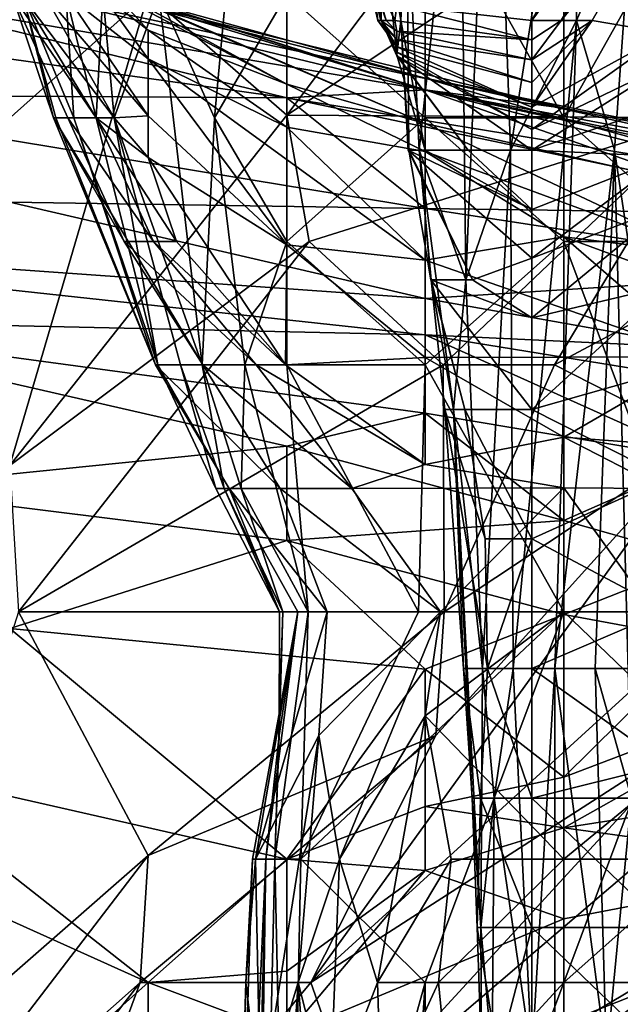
# Model space of a CAD drawing. Extents: x -1.05 to 1.05, y -0.36 to 0.36.
# Tile 41 of 226: x -0.8922 to -0.8672, y 0.1673 to 0.2082. Entities that reach past the tile are written whole.
import ezdxf

# ---------------------------------------------------------------- set-up
doc = ezdxf.new("R2010")
doc.units = 0

msp = doc.modelspace()

# ---------------------------------------------------------------- linework, layer by layer
for points in [[(-0.873866, 0.218947, 0.200041), (-0.873628, 0.19741, 0.207512), (-0.872522, 0.224331, 0.207512)], [(-0.872522, 0.224331, 0.207512), (-0.873628, 0.19741, 0.207512), (-0.871762, 0.202794, 0.218717)], [(-0.872522, 0.224331, 0.207512), (-0.871762, 0.202794, 0.218717), (-0.86922, 0.218947, 0.233658)], [(-0.886828, 0.209272, 0.79847), (-0.881069, 0.204252, 0.789942), (-0.869551, 0.219539, 0.791908)], [(-0.881069, 0.204252, 0.789942), (-0.858032, 0.219539, 0.782392), (-0.869551, 0.219539, 0.791908)], [(-0.881069, 0.204252, 0.789942), (-0.863791, 0.204139, 0.773838), (-0.858032, 0.219539, 0.782392)], [(-0.876085, 0.213563, 0.1851), (-0.875566, 0.202794, 0.192571), (-0.873866, 0.218947, 0.200041)], [(-0.875566, 0.202794, 0.192571), (-0.873628, 0.19741, 0.207512), (-0.873866, 0.218947, 0.200041)], [(-0.869022, 0.208178, 0.237394), (-0.86922, 0.218947, 0.233658), (-0.871762, 0.202794, 0.218717)], [(-0.869022, 0.208178, 0.237394), (-0.86668, 0.213563, 0.252335), (-0.86922, 0.218947, 0.233658)], [(-0.868046, 0.213563, 0.144012), (-0.865262, 0.215793, 0.147747), (-0.870881, 0.208178, 0.151868)], [(-0.870881, 0.208178, 0.151868), (-0.865262, 0.215793, 0.147747), (-0.869666, 0.208178, 0.155218)], [(-0.869666, 0.208178, 0.155218), (-0.865262, 0.215793, 0.147747), (-0.865262, 0.213591, 0.155218)], [(-0.898347, 0.199006, 0.801361), (-0.886828, 0.209272, 0.79847), (-0.898347, 0.214405, 0.810562)], [(-0.884072, 0.204139, 0.27388), (-0.88639, 0.209272, 0.278795), (-0.883133, 0.214405, 0.27388)], [(-0.883133, 0.214405, 0.27388), (-0.881069, 0.209272, 0.271435), (-0.884072, 0.204139, 0.27388)], [(-0.87531, 0.204139, 0.266877), (-0.881069, 0.209272, 0.271435), (-0.87531, 0.214405, 0.268136)], [(-0.869551, 0.204139, 0.264368), (-0.87531, 0.214405, 0.268136), (-0.869551, 0.214405, 0.265519)], [(-0.87531, 0.204139, 0.266877), (-0.87531, 0.214405, 0.268136), (-0.869551, 0.204139, 0.264368)], [(-0.869551, 0.204139, 0.264368), (-0.869551, 0.214405, 0.265519), (-0.863791, 0.214405, 0.263944)], [(-0.863791, 0.214405, 0.263944), (-0.863791, 0.199006, 0.262936), (-0.869551, 0.204139, 0.264368)], [(-0.868371, 0.208178, 0.158953), (-0.869666, 0.208178, 0.155218), (-0.865262, 0.213591, 0.155218)], [(-0.865262, 0.213591, 0.155218), (-0.865262, 0.207661, 0.170159), (-0.868371, 0.208178, 0.158953)], [(-0.8791, 0.213563, 0.151483), (-0.876573, 0.208178, 0.155218), (-0.878836, 0.213563, 0.155218)], [(-0.876501, 0.208814, 0.151483), (-0.876573, 0.208178, 0.155218), (-0.8791, 0.213563, 0.151483)], [(-0.878836, 0.213563, 0.155218), (-0.876936, 0.208178, 0.158953), (-0.878521, 0.213563, 0.158953)], [(-0.876573, 0.208178, 0.155218), (-0.876936, 0.208178, 0.158953), (-0.878836, 0.213563, 0.155218)], [(-0.878521, 0.213563, 0.158953), (-0.877279, 0.208178, 0.166424), (-0.877947, 0.213563, 0.166424)], [(-0.877167, 0.208178, 0.162688), (-0.877279, 0.208178, 0.166424), (-0.878521, 0.213563, 0.158953)], [(-0.876936, 0.208178, 0.158953), (-0.877167, 0.208178, 0.162688), (-0.878521, 0.213563, 0.158953)], [(-0.877279, 0.208178, 0.166424), (-0.877141, 0.208178, 0.173894), (-0.877947, 0.213563, 0.166424)], [(-0.877947, 0.213563, 0.166424), (-0.877141, 0.208178, 0.173894), (-0.877209, 0.213563, 0.173894)], [(-0.876326, 0.208178, 0.1851), (-0.876085, 0.213563, 0.1851), (-0.877209, 0.213563, 0.173894)], [(-0.876326, 0.208178, 0.1851), (-0.877209, 0.213563, 0.173894), (-0.876501, 0.206737, 0.177629)], [(-0.877209, 0.213563, 0.173894), (-0.877141, 0.208178, 0.173894), (-0.876501, 0.206737, 0.177629)], [(-0.876326, 0.208178, 0.1851), (-0.875999, 0.202794, 0.188835), (-0.876085, 0.213563, 0.1851)], [(-0.875999, 0.202794, 0.188835), (-0.875566, 0.202794, 0.192571), (-0.876085, 0.213563, 0.1851)], [(-0.870881, 0.208178, 0.151868), (-0.870881, 0.209445, 0.147747), (-0.868046, 0.213563, 0.144012)], [(-0.869022, 0.208178, 0.237394), (-0.867441, 0.202794, 0.2486), (-0.86668, 0.213563, 0.252335)], [(-0.867441, 0.202794, 0.2486), (-0.86502, 0.186642, 0.267276), (-0.86668, 0.213563, 0.252335)], [(-0.892588, 0.210569, 0.440986), (-0.87531, 0.205783, 0.440986), (-0.892588, 0.210206, 0.450816)], [(-0.892588, 0.210569, 0.440986), (-0.87531, 0.205297, 0.426241), (-0.87531, 0.205783, 0.440986)], [(-0.887892, 0.209272, 0.426241), (-0.87531, 0.205297, 0.426241), (-0.892588, 0.210569, 0.440986)], [(-0.892588, 0.210206, 0.450816), (-0.87531, 0.205783, 0.440986), (-0.869551, 0.204541, 0.450816)], [(-0.869551, 0.204541, 0.450816), (-0.892588, 0.20949, 0.460645), (-0.892588, 0.210206, 0.450816)], [(-0.892588, 0.20949, 0.460645), (-0.87531, 0.205305, 0.46556), (-0.898602, 0.209272, 0.47539)], [(-0.892588, 0.20949, 0.460645), (-0.869551, 0.204541, 0.450816), (-0.87531, 0.205305, 0.46556)], [(-0.898602, 0.209272, 0.47539), (-0.87531, 0.205305, 0.46556), (-0.881069, 0.204977, 0.480305)], [(-0.898602, 0.209272, 0.47539), (-0.881069, 0.204977, 0.480305), (-0.898347, 0.207397, 0.48522)], [(-0.892588, 0.189687, 0.789942), (-0.886828, 0.209272, 0.79847), (-0.898347, 0.199006, 0.801361)], [(-0.892588, 0.189687, 0.789942), (-0.881069, 0.204252, 0.789942), (-0.886828, 0.209272, 0.79847)], [(-0.892498, 0.209272, 0.337774), (-0.889001, 0.204139, 0.352518), (-0.892132, 0.209272, 0.352518)], [(-0.890176, 0.204139, 0.342688), (-0.889001, 0.204139, 0.352518), (-0.892498, 0.209272, 0.337774)], [(-0.890776, 0.204139, 0.327944), (-0.890176, 0.204139, 0.342688), (-0.892498, 0.209272, 0.337774)], [(-0.892061, 0.209272, 0.323029), (-0.890776, 0.204139, 0.327944), (-0.892498, 0.209272, 0.337774)], [(-0.889001, 0.204139, 0.352518), (-0.888241, 0.204139, 0.357433), (-0.892132, 0.209272, 0.352518)], [(-0.888241, 0.204139, 0.357433), (-0.891158, 0.209272, 0.367263), (-0.892132, 0.209272, 0.352518)], [(-0.890668, 0.204139, 0.318114), (-0.890776, 0.204139, 0.327944), (-0.892061, 0.209272, 0.323029)], [(-0.88993, 0.204139, 0.303369), (-0.890668, 0.204139, 0.318114), (-0.892061, 0.209272, 0.323029)], [(-0.890255, 0.209272, 0.298455), (-0.88993, 0.204139, 0.303369), (-0.892061, 0.209272, 0.323029)], [(-0.886828, 0.204227, 0.367263), (-0.891158, 0.209272, 0.367263), (-0.888241, 0.204139, 0.357433)], [(-0.890253, 0.209272, 0.377093), (-0.891158, 0.209272, 0.367263), (-0.886828, 0.204227, 0.367263)], [(-0.888999, 0.204139, 0.29354), (-0.88993, 0.204139, 0.303369), (-0.890255, 0.209272, 0.298455)], [(-0.888719, 0.209272, 0.288625), (-0.888999, 0.204139, 0.29354), (-0.890255, 0.209272, 0.298455)], [(-0.888765, 0.209272, 0.391837), (-0.890253, 0.209272, 0.377093), (-0.886828, 0.206585, 0.382007)], [(-0.886828, 0.206585, 0.382007), (-0.890253, 0.209272, 0.377093), (-0.886828, 0.204227, 0.367263)], [(-0.888242, 0.204139, 0.288625), (-0.888999, 0.204139, 0.29354), (-0.888719, 0.209272, 0.288625)], [(-0.888188, 0.209272, 0.401667), (-0.888765, 0.209272, 0.391837), (-0.886828, 0.20778, 0.391837)], [(-0.886828, 0.20778, 0.391837), (-0.888765, 0.209272, 0.391837), (-0.886828, 0.206585, 0.382007)], [(-0.888242, 0.204139, 0.288625), (-0.888719, 0.209272, 0.288625), (-0.88639, 0.209272, 0.278795)], [(-0.88639, 0.209272, 0.278795), (-0.884585, 0.193873, 0.278795), (-0.888242, 0.204139, 0.288625)], [(-0.888188, 0.209272, 0.401667), (-0.881069, 0.205543, 0.401667), (-0.887887, 0.209272, 0.411497)], [(-0.886828, 0.20778, 0.391837), (-0.881069, 0.205543, 0.401667), (-0.888188, 0.209272, 0.401667)], [(-0.887786, 0.209272, 0.421326), (-0.87531, 0.205297, 0.426241), (-0.887892, 0.209272, 0.426241)], [(-0.887887, 0.209272, 0.411497), (-0.87531, 0.203901, 0.406582), (-0.887786, 0.209272, 0.421326)], [(-0.887887, 0.209272, 0.411497), (-0.881069, 0.205543, 0.401667), (-0.87531, 0.203901, 0.406582)], [(-0.887786, 0.209272, 0.421326), (-0.87531, 0.203901, 0.406582), (-0.87531, 0.205297, 0.426241)], [(-0.884072, 0.204139, 0.27388), (-0.884585, 0.193873, 0.278795), (-0.88639, 0.209272, 0.278795)], [(-0.881069, 0.209272, 0.271435), (-0.881069, 0.199006, 0.271093), (-0.884072, 0.204139, 0.27388)], [(-0.881069, 0.199006, 0.271093), (-0.881069, 0.209272, 0.271435), (-0.87531, 0.204139, 0.266877)], [(-0.876501, 0.208814, 0.151483), (-0.870881, 0.209445, 0.147747), (-0.870881, 0.208178, 0.151868)], [(-0.870881, 0.207386, 0.155218), (-0.876573, 0.208178, 0.155218), (-0.876501, 0.208814, 0.151483)], [(-0.870881, 0.208178, 0.151868), (-0.870881, 0.207386, 0.155218), (-0.876501, 0.208814, 0.151483)], [(-0.877141, 0.208178, 0.173894), (-0.877279, 0.208178, 0.166424), (-0.876501, 0.207083, 0.166424)], [(-0.876501, 0.207083, 0.166424), (-0.877279, 0.208178, 0.166424), (-0.876501, 0.207393, 0.162688)], [(-0.877279, 0.208178, 0.166424), (-0.877167, 0.208178, 0.162688), (-0.876501, 0.207393, 0.162688)], [(-0.876501, 0.207393, 0.162688), (-0.877167, 0.208178, 0.162688), (-0.876501, 0.207734, 0.158953)], [(-0.877167, 0.208178, 0.162688), (-0.876936, 0.208178, 0.158953), (-0.876501, 0.207734, 0.158953)], [(-0.876501, 0.206737, 0.177629), (-0.877141, 0.208178, 0.173894), (-0.876501, 0.206719, 0.173894)], [(-0.876501, 0.206719, 0.173894), (-0.877141, 0.208178, 0.173894), (-0.876501, 0.206867, 0.170159)], [(-0.876501, 0.206867, 0.170159), (-0.877141, 0.208178, 0.173894), (-0.876501, 0.207083, 0.166424)], [(-0.876501, 0.207734, 0.158953), (-0.876936, 0.208178, 0.158953), (-0.876573, 0.208178, 0.155218)], [(-0.876573, 0.208178, 0.155218), (-0.870881, 0.207386, 0.155218), (-0.876501, 0.207734, 0.158953)], [(-0.876501, 0.206737, 0.177629), (-0.875319, 0.202794, 0.181365), (-0.876326, 0.208178, 0.1851)], [(-0.876028, 0.202794, 0.1851), (-0.875999, 0.202794, 0.188835), (-0.876326, 0.208178, 0.1851)], [(-0.875319, 0.202794, 0.181365), (-0.876028, 0.202794, 0.1851), (-0.876326, 0.208178, 0.1851)], [(-0.871655, 0.181258, 0.222453), (-0.869022, 0.208178, 0.237394), (-0.871762, 0.202794, 0.218717)], [(-0.871655, 0.181258, 0.222453), (-0.86992, 0.181258, 0.233658), (-0.869022, 0.208178, 0.237394)], [(-0.868371, 0.208178, 0.158953), (-0.870881, 0.206549, 0.158953), (-0.869666, 0.208178, 0.155218)], [(-0.870881, 0.206549, 0.158953), (-0.870881, 0.207386, 0.155218), (-0.869666, 0.208178, 0.155218)], [(-0.870881, 0.207386, 0.155218), (-0.870881, 0.208178, 0.151868), (-0.869666, 0.208178, 0.155218)], [(-0.870881, 0.205606, 0.162688), (-0.870881, 0.206549, 0.158953), (-0.868371, 0.208178, 0.158953)], [(-0.865262, 0.207661, 0.170159), (-0.870881, 0.204582, 0.166424), (-0.868371, 0.208178, 0.158953)], [(-0.870881, 0.204582, 0.166424), (-0.870881, 0.205606, 0.162688), (-0.868371, 0.208178, 0.158953)], [(-0.869022, 0.208178, 0.237394), (-0.86992, 0.181258, 0.233658), (-0.867441, 0.202794, 0.2486)], [(-0.881069, 0.203749, 0.386922), (-0.886828, 0.20778, 0.391837), (-0.886828, 0.206585, 0.382007)], [(-0.886828, 0.20778, 0.391837), (-0.881069, 0.203749, 0.386922), (-0.881069, 0.205543, 0.401667)], [(-0.876501, 0.207734, 0.158953), (-0.870881, 0.206549, 0.158953), (-0.876501, 0.207393, 0.162688)], [(-0.876501, 0.207734, 0.158953), (-0.870881, 0.207386, 0.155218), (-0.870881, 0.206549, 0.158953)], [(-0.870881, 0.203655, 0.170159), (-0.865262, 0.207661, 0.170159), (-0.865262, 0.206359, 0.173894)], [(-0.870881, 0.204582, 0.166424), (-0.865262, 0.207661, 0.170159), (-0.870881, 0.203655, 0.170159)], [(-0.904106, 0.205112, 0.499964), (-0.898347, 0.207397, 0.48522), (-0.881069, 0.204977, 0.480305)], [(-0.876501, 0.207393, 0.162688), (-0.870881, 0.205606, 0.162688), (-0.876501, 0.207083, 0.166424)], [(-0.876501, 0.207393, 0.162688), (-0.870881, 0.206549, 0.158953), (-0.870881, 0.205606, 0.162688)], [(-0.876501, 0.207083, 0.166424), (-0.870881, 0.204582, 0.166424), (-0.876501, 0.206867, 0.170159)], [(-0.876501, 0.207083, 0.166424), (-0.870881, 0.205606, 0.162688), (-0.870881, 0.204582, 0.166424)], [(-0.876501, 0.206719, 0.173894), (-0.876501, 0.206867, 0.170159), (-0.870881, 0.203655, 0.170159)], [(-0.876501, 0.206867, 0.170159), (-0.870881, 0.204582, 0.166424), (-0.870881, 0.203655, 0.170159)], [(-0.876501, 0.206719, 0.173894), (-0.873524, 0.202794, 0.177629), (-0.876501, 0.206737, 0.177629)], [(-0.873524, 0.202794, 0.177629), (-0.875319, 0.202794, 0.181365), (-0.876501, 0.206737, 0.177629)], [(-0.870881, 0.202794, 0.173578), (-0.873524, 0.202794, 0.177629), (-0.876501, 0.206719, 0.173894)], [(-0.870881, 0.202794, 0.173578), (-0.876501, 0.206719, 0.173894), (-0.870881, 0.203655, 0.170159)], [(-0.881069, 0.203749, 0.386922), (-0.886828, 0.206585, 0.382007), (-0.87531, 0.198222, 0.372178)], [(-0.87531, 0.198222, 0.372178), (-0.886828, 0.206585, 0.382007), (-0.881069, 0.198869, 0.362348)], [(-0.881069, 0.198869, 0.362348), (-0.886828, 0.206585, 0.382007), (-0.886828, 0.204227, 0.367263)], [(-0.865262, 0.206359, 0.173894), (-0.865262, 0.20469, 0.177629), (-0.870881, 0.202794, 0.173578)], [(-0.870881, 0.202794, 0.173578), (-0.870881, 0.203655, 0.170159), (-0.865262, 0.206359, 0.173894)], [(-0.87531, 0.203901, 0.406582), (-0.881069, 0.205543, 0.401667), (-0.87531, 0.202741, 0.396752)], [(-0.881069, 0.205543, 0.401667), (-0.881069, 0.203749, 0.386922), (-0.87531, 0.202741, 0.396752)], [(-0.87531, 0.205783, 0.440986), (-0.846514, 0.199378, 0.436071), (-0.841895, 0.199006, 0.455731)], [(-0.869718, 0.204139, 0.431156), (-0.846514, 0.199378, 0.436071), (-0.87531, 0.205783, 0.440986)], [(-0.87531, 0.205783, 0.440986), (-0.841895, 0.199006, 0.455731), (-0.869551, 0.204541, 0.450816)], [(-0.87531, 0.205297, 0.426241), (-0.869718, 0.204139, 0.431156), (-0.87531, 0.205783, 0.440986)], [(-0.904106, 0.205112, 0.499964), (-0.881069, 0.204977, 0.480305), (-0.87531, 0.200377, 0.499964)], [(-0.904106, 0.205112, 0.499964), (-0.87531, 0.200377, 0.499964), (-0.892588, 0.200634, 0.509794)], [(-0.87531, 0.205305, 0.46556), (-0.852273, 0.200259, 0.47539), (-0.881069, 0.204977, 0.480305)], [(-0.881069, 0.204977, 0.480305), (-0.858032, 0.200143, 0.48522), (-0.87531, 0.200377, 0.499964)], [(-0.881069, 0.204977, 0.480305), (-0.852273, 0.200259, 0.47539), (-0.858032, 0.200143, 0.48522)], [(-0.87531, 0.205305, 0.46556), (-0.841895, 0.199006, 0.455731), (-0.852273, 0.200259, 0.47539)], [(-0.869551, 0.204541, 0.450816), (-0.841895, 0.199006, 0.455731), (-0.87531, 0.205305, 0.46556)], [(-0.87531, 0.205297, 0.426241), (-0.858032, 0.200922, 0.421326), (-0.869718, 0.204139, 0.431156)], [(-0.87531, 0.205297, 0.426241), (-0.863791, 0.201283, 0.411497), (-0.858032, 0.200922, 0.421326)], [(-0.863791, 0.201283, 0.411497), (-0.87531, 0.205297, 0.426241), (-0.87531, 0.203901, 0.406582)], [(-0.870881, 0.202794, 0.173578), (-0.865262, 0.20469, 0.177629), (-0.865262, 0.202532, 0.181365)], [(-0.892588, 0.189687, 0.789942), (-0.880145, 0.199006, 0.785027), (-0.881069, 0.204252, 0.789942)], [(-0.888241, 0.204139, 0.357433), (-0.886828, 0.202491, 0.357433), (-0.886828, 0.204227, 0.367263)], [(-0.881069, 0.198869, 0.362348), (-0.886828, 0.204227, 0.367263), (-0.886828, 0.202491, 0.357433)], [(-0.880145, 0.199006, 0.785027), (-0.863791, 0.204139, 0.773838), (-0.881069, 0.204252, 0.789942)], [(-0.887837, 0.199006, 0.332859), (-0.890176, 0.204139, 0.342688), (-0.890776, 0.204139, 0.327944)], [(-0.887837, 0.199006, 0.332859), (-0.890776, 0.204139, 0.327944), (-0.88456, 0.193873, 0.327944)], [(-0.88456, 0.193873, 0.327944), (-0.890776, 0.204139, 0.327944), (-0.886523, 0.193873, 0.308284)], [(-0.890776, 0.204139, 0.327944), (-0.890668, 0.204139, 0.318114), (-0.886523, 0.193873, 0.308284)], [(-0.890668, 0.204139, 0.318114), (-0.88993, 0.204139, 0.303369), (-0.886523, 0.193873, 0.308284)], [(-0.889001, 0.204139, 0.352518), (-0.890176, 0.204139, 0.342688), (-0.886616, 0.199006, 0.342688)], [(-0.886616, 0.199006, 0.342688), (-0.890176, 0.204139, 0.342688), (-0.887837, 0.199006, 0.332859)], [(-0.886523, 0.193873, 0.308284), (-0.88993, 0.204139, 0.303369), (-0.886434, 0.193873, 0.29354)], [(-0.88993, 0.204139, 0.303369), (-0.888999, 0.204139, 0.29354), (-0.886434, 0.193873, 0.29354)], [(-0.888241, 0.204139, 0.357433), (-0.889001, 0.204139, 0.352518), (-0.886828, 0.202491, 0.357433)], [(-0.886828, 0.202491, 0.357433), (-0.889001, 0.204139, 0.352518), (-0.885658, 0.199006, 0.347603)], [(-0.885658, 0.199006, 0.347603), (-0.889001, 0.204139, 0.352518), (-0.886616, 0.199006, 0.342688)], [(-0.888999, 0.204139, 0.29354), (-0.888242, 0.204139, 0.288625), (-0.886434, 0.193873, 0.29354)], [(-0.888242, 0.204139, 0.288625), (-0.885492, 0.193873, 0.28371), (-0.886434, 0.193873, 0.29354)], [(-0.884585, 0.193873, 0.278795), (-0.885492, 0.193873, 0.28371), (-0.888242, 0.204139, 0.288625)], [(-0.882812, 0.193873, 0.27388), (-0.884585, 0.193873, 0.278795), (-0.884072, 0.204139, 0.27388)], [(-0.884072, 0.204139, 0.27388), (-0.881069, 0.199006, 0.271093), (-0.882812, 0.193873, 0.27388)], [(-0.87531, 0.193873, 0.267312), (-0.881069, 0.199006, 0.271093), (-0.87531, 0.204139, 0.266877)], [(-0.87531, 0.202741, 0.396752), (-0.881069, 0.203749, 0.386922), (-0.87531, 0.198222, 0.372178)], [(-0.880145, 0.199006, 0.785027), (-0.874566, 0.193873, 0.775197), (-0.863791, 0.204139, 0.773838)], [(-0.869551, 0.199006, 0.264336), (-0.87531, 0.204139, 0.266877), (-0.869551, 0.204139, 0.264368)], [(-0.87531, 0.193873, 0.267312), (-0.87531, 0.204139, 0.266877), (-0.869551, 0.199006, 0.264336)], [(-0.87531, 0.203901, 0.406582), (-0.863791, 0.198489, 0.391837), (-0.863791, 0.201283, 0.411497)], [(-0.87531, 0.202741, 0.396752), (-0.863791, 0.198489, 0.391837), (-0.87531, 0.203901, 0.406582)], [(-0.874566, 0.193873, 0.775197), (-0.869939, 0.193873, 0.770282), (-0.863791, 0.204139, 0.773838)], [(-0.869939, 0.193873, 0.770282), (-0.863791, 0.190752, 0.760453), (-0.850737, 0.204139, 0.760453)], [(-0.869939, 0.193873, 0.770282), (-0.850737, 0.204139, 0.760453), (-0.863791, 0.204139, 0.773838)], [(-0.858032, 0.200922, 0.421326), (-0.846514, 0.199378, 0.436071), (-0.869718, 0.204139, 0.431156)], [(-0.869551, 0.204139, 0.264368), (-0.863791, 0.199006, 0.262936), (-0.869551, 0.199006, 0.264336)], [(-0.876028, 0.202794, 0.1851), (-0.873354, 0.19741, 0.188835), (-0.875999, 0.202794, 0.188835)], [(-0.870881, 0.198308, 0.1851), (-0.873354, 0.19741, 0.188835), (-0.876028, 0.202794, 0.1851)], [(-0.870881, 0.198308, 0.1851), (-0.876028, 0.202794, 0.1851), (-0.870881, 0.200327, 0.181365)], [(-0.876028, 0.202794, 0.1851), (-0.875319, 0.202794, 0.181365), (-0.870881, 0.200327, 0.181365)], [(-0.875999, 0.202794, 0.188835), (-0.875078, 0.19741, 0.192571), (-0.875566, 0.202794, 0.192571)], [(-0.873354, 0.19741, 0.188835), (-0.875078, 0.19741, 0.192571), (-0.875999, 0.202794, 0.188835)], [(-0.874132, 0.192026, 0.203776), (-0.873628, 0.19741, 0.207512), (-0.875566, 0.202794, 0.192571)], [(-0.875069, 0.19741, 0.196306), (-0.874132, 0.192026, 0.203776), (-0.875566, 0.202794, 0.192571)], [(-0.875078, 0.19741, 0.192571), (-0.875069, 0.19741, 0.196306), (-0.875566, 0.202794, 0.192571)], [(-0.875319, 0.202794, 0.181365), (-0.873524, 0.202794, 0.177629), (-0.870881, 0.200327, 0.181365)], [(-0.863791, 0.198489, 0.391837), (-0.87531, 0.202741, 0.396752), (-0.869551, 0.199193, 0.386922)], [(-0.87531, 0.198222, 0.372178), (-0.869551, 0.199193, 0.386922), (-0.87531, 0.202741, 0.396752)], [(-0.872931, 0.181258, 0.214982), (-0.871762, 0.202794, 0.218717), (-0.873628, 0.19741, 0.207512)], [(-0.870881, 0.200327, 0.181365), (-0.873524, 0.202794, 0.177629), (-0.870881, 0.202794, 0.173578)], [(-0.872931, 0.181258, 0.214982), (-0.871655, 0.181258, 0.222453), (-0.871762, 0.202794, 0.218717)], [(-0.865262, 0.202532, 0.181365), (-0.870881, 0.200327, 0.181365), (-0.870881, 0.202794, 0.173578)], [(-0.870881, 0.198308, 0.1851), (-0.865262, 0.202532, 0.181365), (-0.865262, 0.200437, 0.1851)], [(-0.870881, 0.200327, 0.181365), (-0.865262, 0.202532, 0.181365), (-0.870881, 0.198308, 0.1851)], [(-0.86992, 0.181258, 0.233658), (-0.868242, 0.181258, 0.244864), (-0.867441, 0.202794, 0.2486)], [(-0.867441, 0.202794, 0.2486), (-0.868242, 0.181258, 0.244864), (-0.866736, 0.175874, 0.25607)], [(-0.866736, 0.175874, 0.25607), (-0.86502, 0.186642, 0.267276), (-0.867441, 0.202794, 0.2486)], [(-0.881069, 0.198869, 0.362348), (-0.886828, 0.202491, 0.357433), (-0.881119, 0.193873, 0.342688)], [(-0.886828, 0.202491, 0.357433), (-0.885658, 0.199006, 0.347603), (-0.881119, 0.193873, 0.342688)], [(-0.892588, 0.200634, 0.509794), (-0.87531, 0.196634, 0.514709), (-0.915625, 0.199486, 0.524539)], [(-0.892588, 0.200634, 0.509794), (-0.87531, 0.200377, 0.499964), (-0.87531, 0.196634, 0.514709)], [(-0.87531, 0.200377, 0.499964), (-0.858032, 0.200143, 0.48522), (-0.858032, 0.197729, 0.499964)], [(-0.87531, 0.200377, 0.499964), (-0.858032, 0.197729, 0.499964), (-0.87531, 0.196634, 0.514709)], [(-0.870881, 0.198308, 0.1851), (-0.865262, 0.200437, 0.1851), (-0.870881, 0.195835, 0.188835)], [(-0.865262, 0.200437, 0.1851), (-0.865262, 0.197158, 0.188835), (-0.870881, 0.195835, 0.188835)], [(-0.915625, 0.199486, 0.524539), (-0.87531, 0.196634, 0.514709), (-0.87531, 0.195128, 0.519624)], [(-0.904106, 0.195757, 0.529454), (-0.915625, 0.199486, 0.524539), (-0.87531, 0.195128, 0.519624)], [(-0.892221, 0.183606, 0.785027), (-0.880145, 0.199006, 0.785027), (-0.892588, 0.189687, 0.789942)], [(-0.892221, 0.183606, 0.785027), (-0.874566, 0.193873, 0.775197), (-0.880145, 0.199006, 0.785027)], [(-0.88456, 0.193873, 0.327944), (-0.882338, 0.193873, 0.337774), (-0.887837, 0.199006, 0.332859)], [(-0.887837, 0.199006, 0.332859), (-0.882338, 0.193873, 0.337774), (-0.886616, 0.199006, 0.342688)], [(-0.881119, 0.193873, 0.342688), (-0.885658, 0.199006, 0.347603), (-0.886616, 0.199006, 0.342688)], [(-0.882338, 0.193873, 0.337774), (-0.881119, 0.193873, 0.342688), (-0.886616, 0.199006, 0.342688)], [(-0.881069, 0.199006, 0.271093), (-0.881069, 0.193873, 0.271826), (-0.882812, 0.193873, 0.27388)], [(-0.881119, 0.193873, 0.342688), (-0.87531, 0.194175, 0.357433), (-0.881069, 0.198869, 0.362348)], [(-0.881069, 0.193873, 0.271826), (-0.881069, 0.199006, 0.271093), (-0.87531, 0.193873, 0.267312)], [(-0.87531, 0.198222, 0.372178), (-0.881069, 0.198869, 0.362348), (-0.87531, 0.194175, 0.357433)], [(-0.869551, 0.199193, 0.386922), (-0.87531, 0.198222, 0.372178), (-0.863791, 0.194202, 0.372178)], [(-0.869551, 0.183606, 0.265307), (-0.87531, 0.193873, 0.267312), (-0.869551, 0.199006, 0.264336)], [(-0.869551, 0.199193, 0.386922), (-0.858032, 0.19497, 0.382007), (-0.863791, 0.198489, 0.391837)], [(-0.863791, 0.194202, 0.372178), (-0.858032, 0.19497, 0.382007), (-0.869551, 0.199193, 0.386922)], [(-0.869551, 0.199006, 0.264336), (-0.863791, 0.199006, 0.262936), (-0.863791, 0.183606, 0.263414)], [(-0.869551, 0.183606, 0.265307), (-0.869551, 0.199006, 0.264336), (-0.863791, 0.183606, 0.263414)], [(-0.863791, 0.194202, 0.372178), (-0.87531, 0.198222, 0.372178), (-0.87531, 0.194175, 0.357433)], [(-0.870881, 0.198308, 0.1851), (-0.870881, 0.195835, 0.188835), (-0.873354, 0.19741, 0.188835)], [(-0.87531, 0.196634, 0.514709), (-0.858032, 0.197729, 0.499964), (-0.863791, 0.194583, 0.514709)], [(-0.870881, 0.192026, 0.193347), (-0.875078, 0.19741, 0.192571), (-0.870881, 0.195835, 0.188835)], [(-0.875078, 0.19741, 0.192571), (-0.87367, 0.192026, 0.196306), (-0.875069, 0.19741, 0.196306)], [(-0.870881, 0.192026, 0.193347), (-0.87367, 0.192026, 0.196306), (-0.875078, 0.19741, 0.192571)], [(-0.875078, 0.19741, 0.192571), (-0.873354, 0.19741, 0.188835), (-0.870881, 0.195835, 0.188835)], [(-0.875069, 0.19741, 0.196306), (-0.874494, 0.192026, 0.200041), (-0.874132, 0.192026, 0.203776)], [(-0.87367, 0.192026, 0.196306), (-0.874494, 0.192026, 0.200041), (-0.875069, 0.19741, 0.196306)], [(-0.874132, 0.192026, 0.203776), (-0.872931, 0.181258, 0.214982), (-0.873628, 0.19741, 0.207512)], [(-0.870881, 0.192026, 0.193347), (-0.865262, 0.197158, 0.188835), (-0.865262, 0.193612, 0.192571)], [(-0.870881, 0.195835, 0.188835), (-0.865262, 0.197158, 0.188835), (-0.870881, 0.192026, 0.193347)], [(-0.87531, 0.196634, 0.514709), (-0.863791, 0.194583, 0.514709), (-0.87531, 0.195128, 0.519624)], [(-0.904106, 0.195757, 0.529454), (-0.87531, 0.195128, 0.519624), (-0.87531, 0.191861, 0.529454)], [(-0.904106, 0.195757, 0.529454), (-0.87531, 0.191861, 0.529454), (-0.881069, 0.1905, 0.534369)], [(-0.904106, 0.195757, 0.529454), (-0.881069, 0.1905, 0.534369), (-0.898474, 0.18874, 0.544198)], [(-0.87531, 0.195128, 0.519624), (-0.863791, 0.194583, 0.514709), (-0.863791, 0.193258, 0.519624)], [(-0.87531, 0.195128, 0.519624), (-0.863791, 0.193258, 0.519624), (-0.863791, 0.189944, 0.529454)], [(-0.863791, 0.189944, 0.529454), (-0.87531, 0.191861, 0.529454), (-0.87531, 0.195128, 0.519624)], [(-0.87531, 0.194175, 0.357433), (-0.881119, 0.193873, 0.342688), (-0.87531, 0.18974, 0.337774)], [(-0.869551, 0.190867, 0.352518), (-0.863791, 0.194202, 0.372178), (-0.87531, 0.194175, 0.357433)], [(-0.87531, 0.18974, 0.337774), (-0.869551, 0.190867, 0.352518), (-0.87531, 0.194175, 0.357433)], [(-0.863791, 0.194202, 0.372178), (-0.869551, 0.190867, 0.352518), (-0.863791, 0.190444, 0.357433)], [(-0.892221, 0.183606, 0.785027), (-0.874529, 0.183606, 0.765368), (-0.874566, 0.193873, 0.775197)], [(-0.881351, 0.18874, 0.318114), (-0.88456, 0.193873, 0.327944), (-0.886523, 0.193873, 0.308284)], [(-0.883468, 0.18874, 0.303369), (-0.881351, 0.18874, 0.318114), (-0.886523, 0.193873, 0.308284)], [(-0.886434, 0.193873, 0.29354), (-0.883468, 0.18874, 0.303369), (-0.886523, 0.193873, 0.308284)], [(-0.884016, 0.18874, 0.29354), (-0.883468, 0.18874, 0.303369), (-0.886434, 0.193873, 0.29354)], [(-0.885492, 0.193873, 0.28371), (-0.884016, 0.18874, 0.29354), (-0.886434, 0.193873, 0.29354)], [(-0.883674, 0.18874, 0.28371), (-0.884016, 0.18874, 0.29354), (-0.885492, 0.193873, 0.28371)], [(-0.884585, 0.193873, 0.278795), (-0.883674, 0.18874, 0.28371), (-0.885492, 0.193873, 0.28371)], [(-0.882812, 0.193873, 0.27388), (-0.882974, 0.18874, 0.278795), (-0.884585, 0.193873, 0.278795)], [(-0.882974, 0.18874, 0.278795), (-0.883674, 0.18874, 0.28371), (-0.884585, 0.193873, 0.278795)], [(-0.882338, 0.193873, 0.337774), (-0.88456, 0.193873, 0.327944), (-0.87837, 0.18874, 0.327944)], [(-0.87837, 0.18874, 0.327944), (-0.88456, 0.193873, 0.327944), (-0.881351, 0.18874, 0.318114)], [(-0.880181, 0.183606, 0.27388), (-0.882974, 0.18874, 0.278795), (-0.882812, 0.193873, 0.27388)], [(-0.882812, 0.193873, 0.27388), (-0.881069, 0.193873, 0.271826), (-0.880181, 0.183606, 0.27388)], [(-0.87837, 0.18874, 0.327944), (-0.87531, 0.18974, 0.337774), (-0.882338, 0.193873, 0.337774)], [(-0.882338, 0.193873, 0.337774), (-0.87531, 0.18974, 0.337774), (-0.881119, 0.193873, 0.342688)], [(-0.875593, 0.183606, 0.268965), (-0.881069, 0.193873, 0.271826), (-0.87531, 0.193873, 0.267312)], [(-0.881069, 0.193873, 0.271826), (-0.875593, 0.183606, 0.268965), (-0.880181, 0.183606, 0.27388)], [(-0.875593, 0.183606, 0.268965), (-0.87531, 0.193873, 0.267312), (-0.869551, 0.183606, 0.265307)], [(-0.869939, 0.193873, 0.770282), (-0.874566, 0.193873, 0.775197), (-0.874529, 0.183606, 0.765368)], [(-0.874529, 0.183606, 0.765368), (-0.863791, 0.190752, 0.760453), (-0.869939, 0.193873, 0.770282)], [(-0.865262, 0.193612, 0.192571), (-0.865262, 0.189182, 0.196306), (-0.870881, 0.192026, 0.193347)], [(-0.874494, 0.192026, 0.200041), (-0.873723, 0.181258, 0.207512), (-0.874132, 0.192026, 0.203776)], [(-0.872729, 0.181258, 0.203776), (-0.873723, 0.181258, 0.207512), (-0.874494, 0.192026, 0.200041)], [(-0.872819, 0.186642, 0.200041), (-0.872729, 0.181258, 0.203776), (-0.874494, 0.192026, 0.200041)], [(-0.87367, 0.192026, 0.196306), (-0.872819, 0.186642, 0.200041), (-0.874494, 0.192026, 0.200041)], [(-0.874132, 0.192026, 0.203776), (-0.873008, 0.170489, 0.214982), (-0.872931, 0.181258, 0.214982)], [(-0.873365, 0.175874, 0.211247), (-0.873008, 0.170489, 0.214982), (-0.874132, 0.192026, 0.203776)], [(-0.873723, 0.181258, 0.207512), (-0.873365, 0.175874, 0.211247), (-0.874132, 0.192026, 0.203776)], [(-0.870881, 0.186642, 0.19828), (-0.872819, 0.186642, 0.200041), (-0.87367, 0.192026, 0.196306)], [(-0.87367, 0.192026, 0.196306), (-0.870881, 0.192026, 0.193347), (-0.870881, 0.186642, 0.19828)], [(-0.865262, 0.189182, 0.196306), (-0.870881, 0.186642, 0.19828), (-0.870881, 0.192026, 0.193347)], [(-0.881069, 0.1905, 0.534369), (-0.87531, 0.191861, 0.529454), (-0.869551, 0.187404, 0.539283)], [(-0.87531, 0.191861, 0.529454), (-0.863791, 0.189944, 0.529454), (-0.869551, 0.187404, 0.539283)], [(-0.880068, 0.168207, 0.755538), (-0.858032, 0.188286, 0.750623), (-0.863791, 0.190752, 0.760453)], [(-0.863791, 0.190752, 0.760453), (-0.874878, 0.178473, 0.760453), (-0.880068, 0.168207, 0.755538)], [(-0.87531, 0.18974, 0.337774), (-0.869551, 0.188766, 0.342688), (-0.869551, 0.190867, 0.352518)], [(-0.863791, 0.190752, 0.760453), (-0.874529, 0.183606, 0.765368), (-0.874878, 0.178473, 0.760453)], [(-0.869551, 0.190867, 0.352518), (-0.865409, 0.18874, 0.347603), (-0.863791, 0.190444, 0.357433)], [(-0.869551, 0.188766, 0.342688), (-0.865409, 0.18874, 0.347603), (-0.869551, 0.190867, 0.352518)], [(-0.881069, 0.18658, 0.544198), (-0.898474, 0.18874, 0.544198), (-0.881069, 0.1905, 0.534369)], [(-0.881069, 0.1905, 0.534369), (-0.869551, 0.187404, 0.539283), (-0.881069, 0.18658, 0.544198)], [(-0.869551, 0.187404, 0.539283), (-0.863791, 0.189944, 0.529454), (-0.863791, 0.185767, 0.544198)], [(-0.87837, 0.18874, 0.327944), (-0.869551, 0.188766, 0.342688), (-0.87531, 0.18974, 0.337774)], [(-0.870881, 0.186642, 0.19828), (-0.865262, 0.189182, 0.196306), (-0.865262, 0.183674, 0.200041)], [(-0.898474, 0.18874, 0.544198), (-0.881069, 0.18658, 0.544198), (-0.892588, 0.182924, 0.554028)], [(-0.883468, 0.18874, 0.303369), (-0.884016, 0.18874, 0.29354), (-0.881369, 0.183606, 0.288625)], [(-0.883674, 0.18874, 0.28371), (-0.881369, 0.183606, 0.288625), (-0.884016, 0.18874, 0.29354)], [(-0.881229, 0.183606, 0.278795), (-0.881369, 0.183606, 0.288625), (-0.883674, 0.18874, 0.28371)], [(-0.882974, 0.18874, 0.278795), (-0.881229, 0.183606, 0.278795), (-0.883674, 0.18874, 0.28371)], [(-0.881351, 0.18874, 0.318114), (-0.883468, 0.18874, 0.303369), (-0.879398, 0.183606, 0.318114)], [(-0.879398, 0.183606, 0.318114), (-0.883468, 0.18874, 0.303369), (-0.880611, 0.183606, 0.303369)], [(-0.880611, 0.183606, 0.303369), (-0.883468, 0.18874, 0.303369), (-0.881369, 0.183606, 0.288625)], [(-0.880181, 0.183606, 0.27388), (-0.881229, 0.183606, 0.278795), (-0.882974, 0.18874, 0.278795)], [(-0.879398, 0.183606, 0.318114), (-0.874685, 0.183606, 0.332859), (-0.881351, 0.18874, 0.318114)], [(-0.881351, 0.18874, 0.318114), (-0.874685, 0.183606, 0.332859), (-0.87837, 0.18874, 0.327944)], [(-0.87837, 0.18874, 0.327944), (-0.874685, 0.183606, 0.332859), (-0.869551, 0.188766, 0.342688)], [(-0.869551, 0.188766, 0.342688), (-0.874685, 0.183606, 0.332859), (-0.869551, 0.183606, 0.339552)], [(-0.865832, 0.183606, 0.342688), (-0.865409, 0.18874, 0.347603), (-0.869551, 0.188766, 0.342688)], [(-0.865832, 0.183606, 0.342688), (-0.869551, 0.188766, 0.342688), (-0.869551, 0.183606, 0.339552)], [(-0.880068, 0.168207, 0.755538), (-0.864117, 0.178473, 0.745708), (-0.858032, 0.188286, 0.750623)], [(-0.881069, 0.18658, 0.544198), (-0.869551, 0.187404, 0.539283), (-0.869551, 0.183507, 0.549113)], [(-0.869551, 0.187404, 0.539283), (-0.863791, 0.185767, 0.544198), (-0.869551, 0.183507, 0.549113)], [(-0.87531, 0.181236, 0.554028), (-0.892588, 0.182924, 0.554028), (-0.881069, 0.18658, 0.544198)], [(-0.881069, 0.18658, 0.544198), (-0.869551, 0.183507, 0.549113), (-0.87531, 0.181236, 0.554028)], [(-0.870881, 0.186642, 0.19828), (-0.872729, 0.181258, 0.203776), (-0.872819, 0.186642, 0.200041)], [(-0.870881, 0.186642, 0.19828), (-0.870881, 0.181258, 0.202086), (-0.872729, 0.181258, 0.203776)], [(-0.870881, 0.186642, 0.19828), (-0.865262, 0.183674, 0.200041), (-0.870881, 0.181258, 0.202086)], [(-0.869551, 0.183507, 0.549113), (-0.863791, 0.185767, 0.544198), (-0.863791, 0.18243, 0.554028)], [(-0.892221, 0.183606, 0.785027), (-0.89875, 0.163074, 0.775197), (-0.886828, 0.173488, 0.770282)], [(-0.874529, 0.183606, 0.765368), (-0.892221, 0.183606, 0.785027), (-0.886828, 0.173488, 0.770282)], [(-0.886828, 0.173488, 0.770282), (-0.874878, 0.178473, 0.760453), (-0.874529, 0.183606, 0.765368)], [(-0.882495, 0.17334, 0.308284), (-0.882365, 0.17334, 0.318114), (-0.880611, 0.183606, 0.303369)], [(-0.881945, 0.17334, 0.28371), (-0.882495, 0.17334, 0.308284), (-0.880611, 0.183606, 0.303369)], [(-0.879744, 0.178473, 0.327944), (-0.879398, 0.183606, 0.318114), (-0.882365, 0.17334, 0.318114)], [(-0.882365, 0.17334, 0.318114), (-0.879398, 0.183606, 0.318114), (-0.880611, 0.183606, 0.303369)], [(-0.881386, 0.178473, 0.28371), (-0.881945, 0.17334, 0.28371), (-0.880611, 0.183606, 0.303369)], [(-0.881561, 0.17334, 0.278795), (-0.881229, 0.183606, 0.278795), (-0.880181, 0.183606, 0.27388)], [(-0.881561, 0.17334, 0.278795), (-0.881386, 0.178473, 0.28371), (-0.881229, 0.183606, 0.278795)], [(-0.88049, 0.17334, 0.27388), (-0.881561, 0.17334, 0.278795), (-0.880181, 0.183606, 0.27388)], [(-0.881386, 0.178473, 0.28371), (-0.880611, 0.183606, 0.303369), (-0.881369, 0.183606, 0.288625)], [(-0.881229, 0.183606, 0.278795), (-0.881386, 0.178473, 0.28371), (-0.881369, 0.183606, 0.288625)], [(-0.88049, 0.17334, 0.27388), (-0.880181, 0.183606, 0.27388), (-0.875593, 0.183606, 0.268965)], [(-0.875593, 0.183606, 0.268965), (-0.869551, 0.183606, 0.265307), (-0.88049, 0.17334, 0.27388)], [(-0.869551, 0.183606, 0.265307), (-0.87531, 0.168207, 0.268361), (-0.88049, 0.17334, 0.27388)], [(-0.879398, 0.183606, 0.318114), (-0.879744, 0.178473, 0.327944), (-0.874685, 0.183606, 0.332859)], [(-0.878876, 0.17334, 0.337774), (-0.874685, 0.183606, 0.332859), (-0.879744, 0.178473, 0.327944)], [(-0.874685, 0.183606, 0.332859), (-0.878876, 0.17334, 0.337774), (-0.87531, 0.179285, 0.337774)], [(-0.869551, 0.168207, 0.265337), (-0.87531, 0.168207, 0.268361), (-0.869551, 0.183606, 0.265307)], [(-0.87531, 0.179285, 0.337774), (-0.869551, 0.183606, 0.339552), (-0.874685, 0.183606, 0.332859)], [(-0.87531, 0.179285, 0.337774), (-0.869551, 0.17334, 0.353722), (-0.869551, 0.183606, 0.339552)], [(-0.87531, 0.181236, 0.554028), (-0.869551, 0.183507, 0.549113), (-0.869551, 0.176747, 0.563858)], [(-0.870881, 0.181258, 0.202086), (-0.865262, 0.183674, 0.200041), (-0.865262, 0.181258, 0.201552)], [(-0.869551, 0.168207, 0.265337), (-0.869551, 0.183606, 0.265307), (-0.863791, 0.183606, 0.263414)], [(-0.863791, 0.183606, 0.263414), (-0.863791, 0.137408, 0.263568), (-0.869551, 0.137408, 0.265347)], [(-0.869551, 0.137408, 0.265347), (-0.869551, 0.168207, 0.265337), (-0.863791, 0.183606, 0.263414)], [(-0.869551, 0.183606, 0.339552), (-0.863791, 0.178066, 0.352518), (-0.865832, 0.183606, 0.342688)], [(-0.869551, 0.17334, 0.353722), (-0.863791, 0.178066, 0.352518), (-0.869551, 0.183606, 0.339552)], [(-0.869551, 0.183507, 0.549113), (-0.863791, 0.18243, 0.554028), (-0.869551, 0.176747, 0.563858)], [(-0.898347, 0.177258, 0.563858), (-0.892588, 0.182924, 0.554028), (-0.881069, 0.17334, 0.56674)], [(-0.892588, 0.182924, 0.554028), (-0.87531, 0.181236, 0.554028), (-0.881069, 0.17334, 0.56674)], [(-0.863791, 0.18243, 0.554028), (-0.858032, 0.181118, 0.563858), (-0.869551, 0.176747, 0.563858)], [(-0.873014, 0.175874, 0.207512), (-0.873365, 0.175874, 0.211247), (-0.873723, 0.181258, 0.207512)], [(-0.872729, 0.181258, 0.203776), (-0.873014, 0.175874, 0.207512), (-0.873723, 0.181258, 0.207512)], [(-0.870881, 0.175874, 0.205327), (-0.873014, 0.175874, 0.207512), (-0.872729, 0.181258, 0.203776)], [(-0.873008, 0.170489, 0.214982), (-0.872449, 0.175874, 0.218717), (-0.872931, 0.181258, 0.214982)], [(-0.872931, 0.181258, 0.214982), (-0.872449, 0.175874, 0.218717), (-0.871655, 0.181258, 0.222453)], [(-0.872729, 0.181258, 0.203776), (-0.870881, 0.181258, 0.202086), (-0.870881, 0.175874, 0.205327)], [(-0.872449, 0.175874, 0.218717), (-0.870881, 0.165105, 0.22822), (-0.871655, 0.181258, 0.222453)], [(-0.870881, 0.165105, 0.22822), (-0.86992, 0.181258, 0.233658), (-0.871655, 0.181258, 0.222453)], [(-0.870881, 0.165105, 0.22822), (-0.869907, 0.148953, 0.233658), (-0.86992, 0.181258, 0.233658)], [(-0.865262, 0.181258, 0.201552), (-0.865262, 0.177268, 0.203776), (-0.870881, 0.181258, 0.202086)], [(-0.865262, 0.177268, 0.203776), (-0.870881, 0.175874, 0.205327), (-0.870881, 0.181258, 0.202086)], [(-0.86992, 0.181258, 0.233658), (-0.867783, 0.165105, 0.2486), (-0.868242, 0.181258, 0.244864)], [(-0.869907, 0.148953, 0.233658), (-0.867783, 0.165105, 0.2486), (-0.86992, 0.181258, 0.233658)], [(-0.867783, 0.165105, 0.2486), (-0.866736, 0.175874, 0.25607), (-0.868242, 0.181258, 0.244864)], [(-0.87531, 0.181236, 0.554028), (-0.87531, 0.175517, 0.563858), (-0.881069, 0.17334, 0.56674)], [(-0.87531, 0.175517, 0.563858), (-0.87531, 0.181236, 0.554028), (-0.869551, 0.176747, 0.563858)], [(-0.869551, 0.176747, 0.563858), (-0.858032, 0.181118, 0.563858), (-0.869551, 0.174631, 0.568773)], [(-0.869551, 0.174631, 0.568773), (-0.858032, 0.181118, 0.563858), (-0.852273, 0.17732, 0.578602)], [(-0.878876, 0.17334, 0.337774), (-0.877296, 0.168207, 0.347603), (-0.87531, 0.179285, 0.337774)], [(-0.874236, 0.17334, 0.347603), (-0.87531, 0.179285, 0.337774), (-0.877296, 0.168207, 0.347603)], [(-0.874236, 0.17334, 0.347603), (-0.869551, 0.17334, 0.353722), (-0.87531, 0.179285, 0.337774)], [(-0.880068, 0.168207, 0.755538), (-0.874878, 0.178473, 0.760453), (-0.887172, 0.168207, 0.765368)], [(-0.887172, 0.168207, 0.765368), (-0.874878, 0.178473, 0.760453), (-0.886828, 0.173488, 0.770282)], [(-0.882365, 0.17334, 0.318114), (-0.882165, 0.163074, 0.332859), (-0.879744, 0.178473, 0.327944)], [(-0.880592, 0.168207, 0.337774), (-0.879744, 0.178473, 0.327944), (-0.882165, 0.163074, 0.332859)], [(-0.881561, 0.17334, 0.278795), (-0.881945, 0.17334, 0.28371), (-0.881386, 0.178473, 0.28371)], [(-0.880592, 0.168207, 0.337774), (-0.878876, 0.17334, 0.337774), (-0.879744, 0.178473, 0.327944)], [(-0.878265, 0.163074, 0.745708), (-0.864117, 0.178473, 0.745708), (-0.880068, 0.168207, 0.755538)], [(-0.864117, 0.178473, 0.745708), (-0.878265, 0.163074, 0.745708), (-0.863791, 0.17544, 0.740793)], [(-0.869551, 0.17334, 0.353722), (-0.863791, 0.17334, 0.3584), (-0.863791, 0.178066, 0.352518)], [(-0.886828, 0.168207, 0.573658), (-0.898347, 0.173389, 0.568773), (-0.898347, 0.177258, 0.563858)], [(-0.898347, 0.177258, 0.563858), (-0.881069, 0.17334, 0.56674), (-0.886828, 0.168207, 0.573658)], [(-0.870881, 0.175874, 0.205327), (-0.865262, 0.177268, 0.203776), (-0.865262, 0.175874, 0.204442)], [(-0.869551, 0.174631, 0.568773), (-0.852273, 0.17732, 0.578602), (-0.858032, 0.173057, 0.583517)], [(-0.87531, 0.175517, 0.563858), (-0.869551, 0.176747, 0.563858), (-0.869551, 0.174631, 0.568773)], [(-0.873152, 0.170489, 0.211247), (-0.873008, 0.170489, 0.214982), (-0.873365, 0.175874, 0.211247)], [(-0.873014, 0.175874, 0.207512), (-0.873152, 0.170489, 0.211247), (-0.873365, 0.175874, 0.211247)], [(-0.870881, 0.170489, 0.207847), (-0.873152, 0.170489, 0.211247), (-0.873014, 0.175874, 0.207512)], [(-0.873014, 0.175874, 0.207512), (-0.870881, 0.175874, 0.205327), (-0.870881, 0.170489, 0.207847)], [(-0.873008, 0.170489, 0.214982), (-0.872529, 0.165105, 0.218717), (-0.872449, 0.175874, 0.218717)], [(-0.872529, 0.165105, 0.218717), (-0.870881, 0.165105, 0.22822), (-0.872449, 0.175874, 0.218717)], [(-0.865262, 0.170489, 0.206885), (-0.870881, 0.175874, 0.205327), (-0.865262, 0.175874, 0.204442)], [(-0.870881, 0.170489, 0.207847), (-0.870881, 0.175874, 0.205327), (-0.865262, 0.170489, 0.206885)], [(-0.867783, 0.165105, 0.2486), (-0.865498, 0.159721, 0.267276), (-0.866736, 0.175874, 0.25607)], [(-0.87531, 0.175517, 0.563858), (-0.87531, 0.172868, 0.568773), (-0.881069, 0.17334, 0.56674)], [(-0.878265, 0.163074, 0.745708), (-0.86528, 0.168207, 0.730963), (-0.863791, 0.17544, 0.740793)], [(-0.87531, 0.175517, 0.563858), (-0.869551, 0.174631, 0.568773), (-0.87531, 0.172868, 0.568773)], [(-0.87531, 0.172868, 0.568773), (-0.869551, 0.174631, 0.568773), (-0.869551, 0.170854, 0.578602)], [(-0.869551, 0.170854, 0.578602), (-0.869551, 0.174631, 0.568773), (-0.858032, 0.173057, 0.583517)], [(-0.898749, 0.157941, 0.770282), (-0.886828, 0.173488, 0.770282), (-0.89875, 0.163074, 0.775197)], [(-0.898749, 0.157941, 0.770282), (-0.887172, 0.168207, 0.765368), (-0.886828, 0.173488, 0.770282)], [(-0.886828, 0.168207, 0.573658), (-0.892588, 0.163074, 0.57982), (-0.898347, 0.173389, 0.568773)], [(-0.886828, 0.168207, 0.573658), (-0.881069, 0.17334, 0.56674), (-0.881069, 0.168686, 0.573688)], [(-0.881945, 0.17334, 0.28371), (-0.884009, 0.127142, 0.308284), (-0.882495, 0.17334, 0.308284)], [(-0.882495, 0.17334, 0.308284), (-0.884009, 0.127142, 0.308284), (-0.882771, 0.168207, 0.318114)], [(-0.883092, 0.127142, 0.28371), (-0.884009, 0.127142, 0.308284), (-0.881945, 0.17334, 0.28371)], [(-0.88263, 0.127142, 0.278795), (-0.883092, 0.127142, 0.28371), (-0.881945, 0.17334, 0.28371)], [(-0.882771, 0.168207, 0.318114), (-0.882165, 0.163074, 0.332859), (-0.882365, 0.17334, 0.318114)], [(-0.882495, 0.17334, 0.308284), (-0.882771, 0.168207, 0.318114), (-0.882365, 0.17334, 0.318114)], [(-0.88263, 0.127142, 0.278795), (-0.881561, 0.17334, 0.278795), (-0.881016, 0.147674, 0.27388)], [(-0.88263, 0.127142, 0.278795), (-0.881945, 0.17334, 0.28371), (-0.881561, 0.17334, 0.278795)], [(-0.881016, 0.147674, 0.27388), (-0.881561, 0.17334, 0.278795), (-0.88049, 0.17334, 0.27388)], [(-0.881069, 0.17334, 0.56674), (-0.87531, 0.172868, 0.568773), (-0.881069, 0.168686, 0.573688)], [(-0.87531, 0.168207, 0.268361), (-0.881016, 0.147674, 0.27388), (-0.88049, 0.17334, 0.27388)], [(-0.880592, 0.168207, 0.337774), (-0.879277, 0.163074, 0.347603), (-0.878876, 0.17334, 0.337774)], [(-0.878876, 0.17334, 0.337774), (-0.879277, 0.163074, 0.347603), (-0.877296, 0.168207, 0.347603)], [(-0.877296, 0.168207, 0.347603), (-0.874765, 0.168207, 0.352518), (-0.874236, 0.17334, 0.347603)], [(-0.869551, 0.168207, 0.358925), (-0.869551, 0.17334, 0.353722), (-0.874765, 0.168207, 0.352518)], [(-0.874765, 0.168207, 0.352518), (-0.869551, 0.17334, 0.353722), (-0.874236, 0.17334, 0.347603)], [(-0.869551, 0.168207, 0.358925), (-0.863791, 0.168207, 0.363174), (-0.863791, 0.17334, 0.3584)], [(-0.869551, 0.168207, 0.358925), (-0.863791, 0.17334, 0.3584), (-0.869551, 0.17334, 0.353722)], [(-0.87531, 0.172868, 0.568773), (-0.869551, 0.170854, 0.578602), (-0.881069, 0.166051, 0.578602)], [(-0.881069, 0.168686, 0.573688), (-0.87531, 0.172868, 0.568773), (-0.881069, 0.166051, 0.578602)], [(-0.869551, 0.166226, 0.588432), (-0.858032, 0.173057, 0.583517), (-0.858032, 0.169153, 0.593347)], [(-0.869551, 0.166226, 0.588432), (-0.869551, 0.170854, 0.578602), (-0.858032, 0.173057, 0.583517)], [(-0.881069, 0.166051, 0.578602), (-0.869551, 0.170854, 0.578602), (-0.869551, 0.166226, 0.588432)], [(-0.873152, 0.170489, 0.211247), (-0.872977, 0.165105, 0.214982), (-0.873008, 0.170489, 0.214982)], [(-0.87229, 0.165105, 0.211247), (-0.872977, 0.165105, 0.214982), (-0.873152, 0.170489, 0.211247)], [(-0.873152, 0.170489, 0.211247), (-0.870881, 0.170489, 0.207847), (-0.87229, 0.165105, 0.211247)], [(-0.872977, 0.165105, 0.214982), (-0.872529, 0.165105, 0.218717), (-0.873008, 0.170489, 0.214982)], [(-0.870881, 0.170489, 0.207847), (-0.870881, 0.165105, 0.210035), (-0.87229, 0.165105, 0.211247)], [(-0.865262, 0.170489, 0.206885), (-0.865262, 0.165105, 0.208714), (-0.870881, 0.170489, 0.207847)], [(-0.865262, 0.165105, 0.208714), (-0.870881, 0.165105, 0.210035), (-0.870881, 0.170489, 0.207847)], [(-0.87531, 0.161426, 0.593347), (-0.858032, 0.169153, 0.593347), (-0.866964, 0.163074, 0.598262)], [(-0.869551, 0.166226, 0.588432), (-0.858032, 0.169153, 0.593347), (-0.87531, 0.161426, 0.593347)], [(-0.886828, 0.168207, 0.573658), (-0.881069, 0.168686, 0.573688), (-0.881069, 0.166051, 0.578602)], [(-0.903119, 0.147674, 0.765368), (-0.892832, 0.152807, 0.755538), (-0.887172, 0.168207, 0.765368)], [(-0.898749, 0.157941, 0.770282), (-0.903119, 0.147674, 0.765368), (-0.887172, 0.168207, 0.765368)], [(-0.892832, 0.152807, 0.755538), (-0.880068, 0.168207, 0.755538), (-0.887172, 0.168207, 0.765368)], [(-0.880068, 0.168207, 0.755538), (-0.892832, 0.152807, 0.755538), (-0.878265, 0.163074, 0.745708)], [(-0.886828, 0.168207, 0.573658), (-0.886828, 0.164447, 0.578602), (-0.892588, 0.163074, 0.57982)], [(-0.886828, 0.168207, 0.573658), (-0.881069, 0.166051, 0.578602), (-0.886828, 0.164447, 0.578602)], [(-0.884009, 0.127142, 0.308284), (-0.883222, 0.147674, 0.327944), (-0.882771, 0.168207, 0.318114)], [(-0.883222, 0.147674, 0.327944), (-0.882165, 0.163074, 0.332859), (-0.882771, 0.168207, 0.318114)], [(-0.882191, 0.152807, 0.735878), (-0.881069, 0.149637, 0.726049), (-0.86528, 0.168207, 0.730963)], [(-0.881069, 0.156765, 0.740793), (-0.882191, 0.152807, 0.735878), (-0.86528, 0.168207, 0.730963)], [(-0.88167, 0.152807, 0.342688), (-0.880592, 0.168207, 0.337774), (-0.882165, 0.163074, 0.332859)], [(-0.88167, 0.152807, 0.342688), (-0.879419, 0.152807, 0.352518), (-0.880592, 0.168207, 0.337774)], [(-0.881069, 0.156765, 0.740793), (-0.86528, 0.168207, 0.730963), (-0.878265, 0.163074, 0.745708)], [(-0.863791, 0.165316, 0.721134), (-0.86528, 0.168207, 0.730963), (-0.881069, 0.149637, 0.726049)], [(-0.876332, 0.152807, 0.268965), (-0.881016, 0.147674, 0.27388), (-0.87531, 0.168207, 0.268361)], [(-0.879419, 0.152807, 0.352518), (-0.879277, 0.163074, 0.347603), (-0.880592, 0.168207, 0.337774)], [(-0.877132, 0.163074, 0.352518), (-0.877296, 0.168207, 0.347603), (-0.879277, 0.163074, 0.347603)], [(-0.874765, 0.168207, 0.352518), (-0.877296, 0.168207, 0.347603), (-0.877132, 0.163074, 0.352518)], [(-0.877132, 0.163074, 0.352518), (-0.87426, 0.163074, 0.357433), (-0.874765, 0.168207, 0.352518)], [(-0.87531, 0.168207, 0.268361), (-0.87531, 0.152807, 0.268227), (-0.876332, 0.152807, 0.268965)], [(-0.87531, 0.152807, 0.268227), (-0.87531, 0.168207, 0.268361), (-0.869551, 0.168207, 0.265337)], [(-0.869551, 0.137408, 0.265347), (-0.87531, 0.152807, 0.268227), (-0.869551, 0.168207, 0.265337)], [(-0.87426, 0.163074, 0.357433), (-0.869551, 0.168207, 0.358925), (-0.874765, 0.168207, 0.352518)], [(-0.869551, 0.163223, 0.362348), (-0.869551, 0.168207, 0.358925), (-0.87426, 0.163074, 0.357433)], [(-0.863791, 0.168207, 0.363174), (-0.869551, 0.163223, 0.362348), (-0.863791, 0.163074, 0.366476)], [(-0.869551, 0.168207, 0.358925), (-0.869551, 0.163223, 0.362348), (-0.863791, 0.168207, 0.363174)]]:
    msp.add_3dface(points)

doc.saveas('drawing.dxf')
